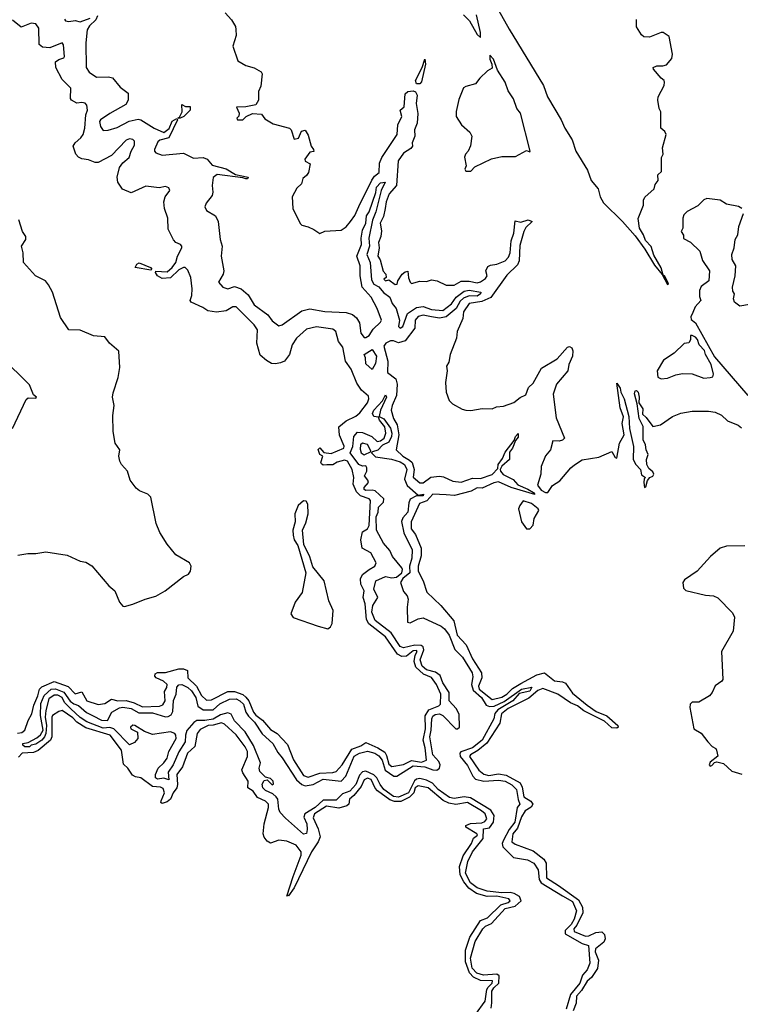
# Model space of a CAD drawing. Extents: x 2293139 to 2515392, y 824115 to 1006937.
# Tile 190 of 256: x 2408266 to 2412658, y 941465 to 947465. Entities that reach past the tile are written whole.
import ezdxf

# ---------------------------------------------------------------- set-up
doc = ezdxf.new("R2010")
doc.units = 0

msp = doc.modelspace()

# ---------------------------------------------------------------- linework, layer by layer
at = {"layer": '0CON10XD'}
for points in [[(2409517.3, 947507.3), (2409556, 947465), (2409580.8, 947425), (2409584.2, 947405), (2409585, 947370), (2409564.3, 947305), (2409596, 947215), (2409645, 947187.1), (2409695, 947173.1), (2409736.8, 947146.8), (2409743.8, 947135), (2409735, 947060), (2409722, 947028), (2409721.2, 946975), (2409705, 946947.5), (2409645, 946935.4), (2409587.7, 946932.3), (2409604.4, 946895), (2409601.8, 946878.2), (2409588.6, 946865), (2409594, 946855), (2409625, 946855.6), (2409645.8, 946875), (2409685, 946893.1), (2409740, 946890), (2409760.5, 946860.5), (2409810.5, 946830.5), (2409910, 946805), (2409920, 946795), (2409938.3, 946738.3), (2409965, 946742.5), (2409984.2, 946785.8), (2410005, 946792.5), (2410025, 946762.5), (2410042.5, 946695), (2410057.5, 946675), (2410058.3, 946661.7), (2410035, 946657.5), (2410004, 946615), (2410005, 946603.8), (2410037, 946587), (2410025.9, 946534.1), (2410015, 946516.7), (2409991.7, 946498.3), (2409983.8, 946465), (2409955, 946438.8), (2409926.7, 946385), (2409930, 946315), (2409975, 946222.5), (2409985, 946212.5), (2410025, 946203.3), (2410057.7, 946187.7), (2410095, 946162.5), (2410125, 946176), (2410225, 946183.3), (2410255.9, 946204.1), (2410282.5, 946235), (2410307.7, 946272.3), (2410333, 946327), (2410412, 946488), (2410428.1, 946511.9), (2410456.1, 946535), (2410459.8, 946590.2), (2410473.4, 946626.6), (2410565.7, 946765), (2410570, 946825), (2410594.1, 946875), (2410584.3, 946915), (2410608.9, 946935), (2410616, 947014), (2410631.7, 947028.3), (2410665, 947032.3), (2410678, 947025), (2410688.3, 947005), (2410683, 946955), (2410693.6, 946893.6), (2410689, 946835), (2410672.8, 946795), (2410673.7, 946755), (2410657.5, 946715), (2410660, 946695), (2410650.2, 946679.8), (2410605, 946651.2), (2410572.3, 946605), (2410562.9, 946455), (2410517.2, 946405), (2410499.7, 946355), (2410494.1, 946314.1)], [(2410970.6, 947495), (2411007.8, 947457.8), (2411055, 947376), (2411075, 947357.5), (2411075, 947387.5), (2411050, 947495)], [(2411185, 947523.8), (2411248.7, 947408.7), (2411459, 947065), (2411483.8, 946995), (2411565.9, 946855), (2411587.8, 946805), (2411633.8, 946733.8), (2411655.9, 946665), (2411727.6, 946547.6), (2411749.1, 946485), (2411792.5, 946435), (2411803.5, 946385), (2411825, 946348.6), (2411940, 946235), (2412017.5, 946147.5), (2412077.1, 946067.1), (2412135, 945968.6), (2412182, 945912), (2412215, 945852.5)], [(2408253.3, 943116.7), (2408278.8, 943121.2), (2408296.2, 943135), (2408317.1, 943195), (2408339.7, 943235), (2408351.4, 943288.6), (2408376.9, 943345), (2408386.3, 943385), (2408401, 943399), (2408475, 943432), (2408561.2, 943401.1), (2408605, 943357.1), (2408645, 943370), (2408675, 943314.4), (2408745, 943292.4), (2408785, 943299.2), (2408825, 943325.3), (2408864.3, 943314.3), (2408915, 943316.5), (2408962.9, 943302.9), (2409015, 943278.3), (2409118.4, 943281.6), (2409138.8, 943291.2), (2409153.5, 943315), (2409148.5, 943371.5), (2409162, 943395), (2409165.2, 943415), (2409142.5, 943435), (2409096.8, 943455), (2409089.8, 943465), (2409091.6, 943478.4), (2409105, 943487.3), (2409155, 943487.6), (2409235, 943509.4), (2409265, 943509.2), (2409289.2, 943499.2), (2409291.6, 943455), (2409343.9, 943403.9), (2409375, 943346.2), (2409405, 943318.3), (2409435, 943321.4), (2409535, 943370.9), (2409575, 943371.4), (2409625, 943352.3), (2409645, 943337.9), (2409662, 943315), (2409691.6, 943245), (2409705, 943227.5), (2409746.2, 943196.2), (2409795, 943140.9), (2409835.5, 943115.5), (2409897.8, 943047.8), (2409935.1, 942955.1), (2409995, 942860.6), (2410025, 942850.4), (2410095, 942874.7), (2410175, 942877.3), (2410195.4, 942884.6), (2410231.5, 942925), (2410289.8, 943020.2), (2410345, 943041.1), (2410375, 943060.6), (2410449.1, 943029.1), (2410491.2, 943001.2), (2410502.4, 942982.4), (2410515, 942929), (2410535, 942915.1), (2410605, 942926), (2410655, 942950.3), (2410715, 942940.8), (2410746.2, 942953.9), (2410738.1, 943028.1), (2410725.3, 943075), (2410739.7, 943145), (2410736.4, 943223.6), (2410759.7, 943260.3), (2410820.5, 943285), (2410831.3, 943295), (2410833.8, 943355), (2410806.9, 943415), (2410775, 943456.2), (2410728.1, 943478.1), (2410680.8, 943520.8), (2410670.4, 943555), (2410676.8, 943593.2), (2410687.8, 943615), (2410685, 943621.3), (2410665, 943618.5), (2410624, 943586), (2410595, 943584.5), (2410568.4, 943598.4), (2410495, 943703.7), (2410394.4, 943784.4), (2410380.5, 943810.5), (2410371, 943905), (2410360.2, 943945), (2410364.8, 943985), (2410345.9, 944025), (2410342.8, 944057.2), (2410356.1, 944083.9), (2410395, 944115.7), (2410430.7, 944135), (2410439.4, 944155), (2410406.7, 944216.7), (2410354.2, 944245), (2410346, 944295), (2410356, 944345), (2410385, 944362), (2410395, 944383.1), (2410403.9, 944535), (2410395.1, 944545.1), (2410343.1, 944563.1), (2410319, 944589), (2410299.2, 944635), (2410302, 944675), (2410291.9, 944725), (2410264.5, 944774.4), (2410245, 944780.5), (2410201.7, 944768.3), (2410175, 944753), (2410138.2, 944751.8), (2410115, 944751.6), (2410105, 944758.6), (2410102.2, 944767.8), (2410113.8, 944805), (2410095, 944816), (2410085, 944846), (2410095, 944855.4), (2410118.7, 944828.7), (2410165, 944820.9), (2410241.7, 944855), (2410244.3, 944865.7), (2410214.3, 944934.3), (2410211.8, 944985), (2410255, 945021.3), (2410315, 945049.9), (2410339.4, 945070.6), (2410385, 945130), (2410394.5, 945155), (2410391.8, 945171.8), (2410348.7, 945208.7), (2410320.5, 945250.5), (2410286.3, 945336.3), (2410251.4, 945385), (2410235, 945470), (2410208.9, 945505), (2410192.4, 945565), (2410175, 945578.8), (2410075, 945593.4), (2410015, 945578.7), (2409953.9, 945525), (2409925.8, 945485), (2409910, 945425), (2409879.2, 945385), (2409855, 945374.3), (2409825, 945367.5), (2409801.3, 945371.3), (2409769.2, 945389.2), (2409732.1, 945422.1), (2409712.1, 945495), (2409715.2, 945575), (2409694.8, 945605), (2409585, 945714.8), (2409565, 945716.3), (2409525, 945690.3), (2409465, 945682.9), (2409412.2, 945692.2), (2409382.5, 945712.5), (2409310.7, 945745), (2409304, 945755), (2409314.6, 945785.4), (2409317.2, 945825), (2409308.8, 945895), (2409290, 945940), (2409275.2, 945955.2), (2409265, 945956), (2409235, 945941), (2409185, 945893.3), (2409135, 945887.9), (2409105.5, 945905), (2409093.6, 945925), (2409096.1, 945933.9), (2409165, 945929.1), (2409195.4, 945954.6), (2409216.6, 945985), (2409227.4, 946025), (2409254.8, 946075), (2409254.8, 946085), (2409245.6, 946095), (2409217.9, 946107.9), (2409203.4, 946123.4), (2409170.8, 946189.2), (2409168.8, 946255), (2409149.3, 946315), (2409144.7, 946355), (2409153.4, 946385), (2409181.6, 946425), (2409175, 946441.2), (2409155, 946448.6), (2409115, 946440.8), (2409035, 946450), (2408945, 946410.7), (2408892.3, 946432.3), (2408863.1, 946475), (2408860.5, 946505), (2408874.8, 946565), (2408895, 946594.2), (2408934.1, 946625), (2408944.8, 946665), (2408965, 946701.2), (2408965, 946724.4), (2408955.4, 946735), (2408935, 946739.2), (2408915, 946732.2), (2408825, 946638.4), (2408745, 946594.4), (2408725, 946594.7), (2408685, 946610.6), (2408645, 946616.8), (2408625, 946626.8), (2408607.8, 946645), (2408592.3, 946695), (2408603.6, 946715), (2408639.2, 946745), (2408652.2, 946765), (2408662.6, 946805), (2408668.6, 946885), (2408678.8, 946915), (2408675.2, 946945), (2408665, 946957.7), (2408645, 946961.4), (2408615, 946956), (2408580.7, 946975), (2408575.4, 946985.4), (2408578.2, 947048.2), (2408525, 947101.2), (2408485.4, 947175), (2408485, 947208.5), (2408505, 947222.9), (2408535, 947232.5), (2408539.5, 947240.5), (2408532.1, 947312.1), (2408525, 947324), (2408448.8, 947295), (2408405, 947297.6), (2408384.8, 947315), (2408383.3, 947413.3), (2408365, 947441), (2408335, 947443.3), (2408275, 947419.1), (2408221.7, 947461.7)], [(2408539.2, 947469.2), (2408545, 947458.2), (2408565, 947453.9), (2408605, 947460), (2408635, 947452.8), (2408695.1, 947474.9)], [(2408741, 947489), (2408729.5, 947465), (2408691.2, 947428.8), (2408676.6, 947403.4), (2408668.4, 947325), (2408670.3, 947175), (2408688.7, 947145), (2408735, 947116), (2408807.9, 947117.9), (2408831.5, 947111.5), (2408877.3, 947055), (2408927.1, 947017.1), (2408926.4, 946975), (2408912, 946948), (2408815, 946894.6), (2408758.8, 946855), (2408752.8, 946845), (2408757.7, 946815), (2408775, 946791.2), (2408805, 946792.5), (2408860.7, 946809.3), (2408932.8, 946847.2), (2408988.4, 946858.4), (2409005, 946854.6), (2409085.8, 946805), (2409145, 946779), (2409177.9, 946802.1), (2409195, 946847), (2409224, 946864), (2409226.9, 946855), (2409175.8, 946745), (2409119.6, 946730.4), (2409108.4, 946721.6), (2409088, 946675), (2409087.3, 946665), (2409095.3, 946655), (2409135, 946639.2), (2409265, 946652.7), (2409325, 946621.5), (2409385, 946626.6), (2409408.1, 946615), (2409439.6, 946579.6), (2409525, 946557.6), (2409581.7, 946521.7), (2409657.5, 946505), (2409655.4, 946495), (2409645.2, 946494.8), (2409625, 946502.4), (2409468.5, 946521.5), (2409445.3, 946504.7), (2409438.9, 946455)], [(2412215, 945852.5), (2412220, 945855), (2412216.2, 945865), (2412195.8, 945905), (2412188.3, 945908.3), (2412175, 945953.3), (2412131.5, 946031.5), (2412115, 946083.3), (2412080.3, 946120.3), (2412068, 946155), (2412044.3, 946195), (2412036.1, 946253.9), (2412068, 946335), (2412068.8, 946365), (2412076.4, 946383.6), (2412132.5, 946435), (2412138.3, 946461.7), (2412157.5, 946485), (2412155, 946520), (2412178.8, 946541.2), (2412177.5, 946625), (2412187.5, 946645), (2412183.3, 946685), (2412206.7, 946765), (2412197.5, 946785), (2412173.3, 946805), (2412173, 946903), (2412163.6, 946923.6), (2412156, 946975), (2412156.7, 946995), (2412193.3, 947065), (2412196.2, 947085), (2412193.3, 947095), (2412175, 947108.8), (2412128.8, 947165), (2412127.5, 947175), (2412150, 947185), (2412185, 947184), (2412208.7, 947191.3), (2412240.7, 947229.3), (2412244, 947255), (2412225, 947362.5), (2412187, 947387), (2412175, 947387.5), (2412105, 947358.8), (2412070.7, 947360.7), (2412055, 947372.5), (2412025, 947422.5), (2412025.9, 947465.9)], [(2410705, 947073.9), (2410685, 947074.8), (2410677.5, 947095), (2410719.4, 947175), (2410735, 947225.8), (2410739.6, 947195), (2410715, 947086.2), (2410705, 947073.9)], [(2411015, 946542.5), (2411040.8, 946569.2), (2411141.7, 946618.3), (2411205, 946632), (2411287.7, 946632.3), (2411355, 946667.5), (2411375, 946660), (2411376.7, 946665), (2411317.9, 946895), (2411295.5, 946925), (2411275, 946983.8), (2411242.5, 947032.5), (2411224.2, 947085), (2411178.3, 947158.3), (2411153.3, 947225), (2411131.7, 947248.3), (2411131.2, 947225), (2411143.3, 947195), (2411145, 947170), (2411117, 947153), (2411070.5, 947109.5), (2411045, 947073.8), (2410985, 947058.8), (2410970.3, 947049.7), (2410941.8, 946978.2), (2410925.6, 946905), (2410925.7, 946875), (2410958, 946825), (2411010.3, 946780.3), (2411022, 946755), (2411014.1, 946695.9), (2411000, 946665), (2410983, 946647), (2410977, 946627), (2410987.5, 946575), (2410980, 946555), (2410985, 946542.5), (2411015, 946542.5)], [(2409245, 946864.8), (2409230, 946865), (2409239.1, 946870.9), (2409256.9, 946903.1), (2409255, 946947.8), (2409277.3, 946937.3), (2409305, 946936.5), (2409305.3, 946915), (2409266.2, 946875), (2409245, 946864.8)], [(2409438.9, 946455), (2409443.7, 946415), (2409440, 946395), (2409402, 946348.1), (2409394.4, 946325), (2409405, 946303.2), (2409459.5, 946269.5), (2409475.9, 946235), (2409488.7, 946125), (2409499.1, 946085), (2409494.6, 946024.6), (2409509.2, 945935), (2409505.3, 945914.7), (2409478.4, 945865), (2409503.7, 945835), (2409534.6, 945824.6), (2409575, 945838.9), (2409615, 945824.9), (2409658.6, 945788.6), (2409695, 945728.6), (2409777.8, 945667.8), (2409805, 945631.2), (2409845, 945599.8), (2409865, 945606.9), (2409985, 945691.5), (2410035, 945702.8), (2410125, 945688), (2410255, 945681), (2410295, 945669.3), (2410319.2, 945649.2), (2410337.9, 945617.9), (2410344.5, 945554.5), (2410365, 945529), (2410375, 945528), (2410395, 945541.2), (2410419.6, 945580.4), (2410465, 945622.6), (2410470.3, 945635), (2410445.6, 945705), (2410409, 945775), (2410353.8, 945835), (2410340.2, 945905), (2410340.8, 945965), (2410321.6, 946025), (2410349.5, 946095), (2410347.8, 946135), (2410355, 946182.7), (2410374.9, 946225), (2410380.2, 946269.8), (2410395.7, 946295), (2410437.6, 946412.4), (2410441.3, 946445), (2410465, 946472.1), (2410494, 946475), (2410468.7, 946425), (2410437.6, 946295), (2410416.3, 946243.7), (2410394, 946135), (2410397.9, 946085), (2410382.7, 946035), (2410402.1, 945985), (2410410, 945880), (2410424.7, 945854.7), (2410455, 945836.7), (2410482.9, 945802.9), (2410522.4, 945775), (2410536.1, 945736.1), (2410561.3, 945705), (2410579.9, 945635), (2410574.3, 945595), (2410585, 945586.4), (2410600.9, 945595), (2410630.5, 945675), (2410685, 945711.4), (2410725, 945718.3), (2410775, 945699.9), (2410845, 945692.7), (2410897, 945733), (2410926.5, 945775), (2410975, 945810.3), (2411005, 945817.4), (2411075.6, 945805), (2411073.6, 945795), (2411055, 945781.2), (2411005, 945782.5), (2410970.6, 945769.4), (2410950.7, 945749.3), (2410926.7, 945705), (2410865.7, 945655), (2410825, 945646.2), (2410775, 945654.5), (2410725, 945663.9), (2410695, 945656.2), (2410676.8, 945635), (2410674, 945585), (2410615, 945509.4), (2410575, 945497.1), (2410545, 945508.2), (2410525, 945508.5), (2410497.1, 945495), (2410485.2, 945475), (2410509.2, 945385), (2410508.5, 945315), (2410557.7, 945277.7), (2410566.4, 945245), (2410562, 945175), (2410535.9, 945115), (2410530, 945085), (2410544.1, 945035), (2410567, 944997), (2410577.5, 944935), (2410560.9, 944845), (2410601.4, 944805), (2410642.1, 944782.1), (2410657.1, 944767.1), (2410670.6, 944725), (2410665, 944677.5), (2410705, 944642.3), (2410725, 944643.5), (2410771.5, 944678.5), (2410825, 944684.2), (2410849.4, 944679.4), (2410905, 944653.3), (2410957.7, 944647.7), (2411025, 944670.7), (2411075, 944669.6), (2411146.7, 944693.3), (2411179.5, 944730.5), (2411182.1, 944755), (2411208.5, 944791.5), (2411225, 944830.8), (2411279.9, 944900.1), (2411288.6, 944925), (2411305, 944944.2), (2411305, 944921.8), (2411288.3, 944901.7), (2411269.8, 944855), (2411250.9, 944829.1), (2411251.8, 944785), (2411204.6, 944745.4), (2411194.7, 944725.3), (2411197.2, 944715), (2411213.2, 944693.2), (2411273.5, 944663.5), (2411301.6, 944631.6), (2411363.3, 944605), (2411397, 944585), (2411405, 944572.7), (2411261.8, 944615), (2411185, 944650.2), (2411155, 944644.1), (2411085, 944610.8), (2411055, 944612), (2411016.8, 944593.2), (2410915.2, 944565.2), (2410865, 944570.1), (2410785, 944573.2), (2410747.2, 944532.8), (2410703.1, 944516.9), (2410652.3, 944405), (2410652.8, 944362.8), (2410678.6, 944328.6), (2410712.7, 944245), (2410712.1, 944197.9), (2410694, 944135), (2410694.9, 944105), (2410725, 944046.9), (2410747.8, 943977.8), (2410832.2, 943895), (2410911.5, 943801.5), (2410931.5, 943715), (2410986.3, 943656.3), (2411025, 943570.2), (2411080.6, 943485), (2411082.8, 943455), (2411061.5, 943405), (2411066.4, 943385), (2411145, 943322.3), (2411205, 943337.9), (2411236.1, 943355), (2411270.6, 943389.4), (2411319.5, 943420.5), (2411417.3, 943472.7), (2411465, 943486), (2411525, 943436.5), (2411575, 943430), (2411591.7, 943421.7), (2411635, 943362.2), (2411725, 943288.3), (2411779.5, 943249.5), (2411845, 943222.8), (2411911.1, 943165), (2411914.3, 943155), (2411905, 943147.8), (2411875, 943151), (2411831.4, 943191.4), (2411705, 943253.3), (2411665, 943284), (2411623.4, 943303.4), (2411545, 943355.8), (2411455, 943389.2), (2411425, 943378.2), (2411368.8, 943331.2), (2411242.5, 943267.5), (2411202.8, 943235), (2411191.5, 943178.5), (2411113.6, 943056.4), (2411059, 943011), (2411012.7, 942985), (2411007.2, 942975), (2411065, 942892), (2411095, 942867.4), (2411125, 942859.4), (2411185, 942868.9), (2411231.1, 942861.1), (2411316.9, 942815), (2411328.5, 942788.5), (2411339.5, 942729.5), (2411382.3, 942702.3), (2411393.4, 942685), (2411383.3, 942666.7), (2411346.9, 942645), (2411325, 942608), (2411300.4, 942539.6), (2411272.1, 942505), (2411266.2, 942455), (2411285, 942440.3), (2411395, 942401.2), (2411460.1, 942350.1), (2411475.2, 942325), (2411477.7, 942235), (2411550.9, 942189.1), (2411672, 942102), (2411697, 942057), (2411697.7, 942022.3), (2411662.1, 941947.9), (2411643.7, 941925), (2411645, 941908.6), (2411715, 941880.2), (2411735, 941882.7), (2411776.7, 941903.3), (2411815, 941906.3), (2411830.7, 941890.7), (2411835.3, 941865), (2411825.8, 941844.2), (2411775, 941802.7), (2411774.4, 941785), (2411794.8, 941735), (2411787.3, 941682.7), (2411751.9, 941628.1), (2411725, 941606.4), (2411691.1, 941548.9), (2411660.6, 941515), (2411657.8, 941472.2), (2411639.4, 941425)], [(2412666.7, 946315), (2412647.7, 946327.7), (2412575, 946341.2), (2412535, 946366.2), (2412453.6, 946376.4), (2412435, 946367.5), (2412398.3, 946331.7), (2412333.9, 946296.1), (2412313.9, 946276.1), (2412307.5, 946255), (2412307.5, 946195), (2412297.5, 946175), (2412311.7, 946151.7), (2412311.7, 946131.7), (2412355, 946110), (2412411.2, 946055), (2412428.3, 945998.3), (2412471.2, 945935), (2412465.6, 945874.4), (2412420.5, 945839.5), (2412409.4, 945815), (2412409.3, 945779.3), (2412417.5, 945755), (2412383.3, 945715), (2412368, 945682), (2412356.7, 945655), (2412359.3, 945639.3), (2412385, 945617.5), (2412500.3, 945410.3), (2412705, 945175.5)], [(2410494.1, 946314.1), (2410483, 946267), (2410463.8, 946225), (2410470.5, 946179.5), (2410466.4, 946143.6), (2410452.5, 946107.5), (2410456, 946075), (2410448, 946025), (2410462.2, 946002.2), (2410482.3, 945932.3), (2410497.5, 945915), (2410500, 945895), (2410485, 945884), (2410495.7, 945874.3), (2410515, 945880), (2410555, 945852.5), (2410566.2, 945853.8), (2410570, 945875), (2410597.5, 945915), (2410615, 945928.6), (2410632.5, 945932.5), (2410635, 945892.5), (2410645, 945866.7), (2410655, 945858.8), (2410705, 945871.2), (2410745, 945870), (2410775, 945880), (2410810, 945875), (2410865, 945847.5), (2410915, 945848.6), (2410957.1, 945872.9), (2411005, 945872.3), (2411055, 945862.7), (2411075, 945867.4), (2411105, 945889.2), (2411115, 945904.5), (2411108.1, 945935), (2411119.3, 945960.7), (2411135, 945970.3), (2411175, 945976.2), (2411224.7, 945995), (2411245, 946019.1), (2411254.8, 946045), (2411261.9, 946118.1), (2411277.5, 946165), (2411285, 946239.2), (2411321.3, 946231.3), (2411365, 946245.3), (2411390, 946235), (2411351.2, 946198.8), (2411337.9, 946175), (2411315, 946090), (2411309.3, 945995), (2411299.2, 945970.8), (2411235, 945909.2), (2411138.2, 945771.8), (2411082.6, 945747.4), (2411006.5, 945735), (2410970.9, 945685), (2410966, 945645), (2410932, 945565), (2410929.2, 945525), (2410890, 945425), (2410880.8, 945379.2), (2410866.7, 945355), (2410871.2, 945325), (2410860.8, 945255), (2410864.3, 945195), (2410883.8, 945145), (2410904.3, 945124.3), (2410962.3, 945092.3), (2410985, 945086), (2411015.8, 945084.2), (2411085, 945096), (2411145, 945094), (2411173, 945107), (2411215, 945111.2), (2411277.6, 945132.4), (2411317.3, 945162.7), (2411350.3, 945179.7), (2411366.7, 945223.3), (2411395, 945251.2), (2411447.3, 945342.7), (2411541.5, 945398.5), (2411605, 945470), (2411617, 945473), (2411631.2, 945465), (2411637.3, 945447.3), (2411635.8, 945415.8), (2411612.9, 945365), (2411606.2, 945325), (2411536.9, 945245), (2411516.7, 945183.3), (2411535, 945040), (2411587.5, 944915), (2411575, 944903.3), (2411555, 944896.7), (2411515, 944900), (2411502, 944845), (2411471.7, 944808.3), (2411445, 944742.5), (2411442, 944695), (2411421.3, 944628.7), (2411445, 944598.9), (2411470, 944585), (2411485, 944584.6), (2411513, 944627), (2411558.8, 944655), (2411626, 944735), (2411647.6, 944752.4), (2411695, 944782.5), (2411795, 944798.6), (2411875, 944833.3), (2411895, 944797.5), (2411905, 944792.5), (2411921.1, 944885), (2411949.7, 944935), (2411938.4, 945005), (2411946.2, 945046.2), (2411925, 945100), (2411905, 945250), (2411925, 945220), (2411930, 945195), (2411950.8, 945155), (2411977.8, 945047.8), (2411982.1, 944975), (2412007.9, 944865), (2412005.8, 944785), (2412021.5, 944755), (2412050, 944725), (2412055, 944692.5), (2412080, 944675), (2412073, 944667), (2412070, 944645), (2412073.8, 944615), (2412081.7, 944618.3), (2412091.7, 944658.3), (2412107.5, 944675), (2412125, 944682.9), (2412130.5, 944695), (2412125, 944710.6), (2412101.1, 944731.1), (2412089.2, 944755), (2412085.6, 944785), (2412095.6, 944815), (2412085, 944843.3), (2412080, 944875), (2412065.7, 944905), (2412065.4, 944985.4), (2412041.4, 945035), (2412030, 945125), (2412012.9, 945185), (2412016.4, 945203.6), (2412025, 945206.7), (2412035.4, 945195.4), (2412042, 945165), (2412040.5, 945130.5), (2412064.4, 945095), (2412061.7, 945061.7), (2412085, 945042.2), (2412125, 944986.5), (2412172.7, 944997.3), (2412245, 945046.9), (2412295, 945067.5), (2412365, 945079.2), (2412465, 945080), (2412505, 945074.2), (2412543.8, 945055), (2412580, 945020), (2412645, 944995.5), (2412665, 944979.1)], [(2408255, 944202), (2408315, 944213.3), (2408365, 944211.9), (2408425, 944222.5), (2408555, 944203.3), (2408635, 944166.2), (2408669.5, 944159.5), (2408705, 944136.7), (2408808.8, 944015), (2408846.2, 943985), (2408873.3, 943915), (2408895, 943892.5), (2408905, 943890), (2408955, 943903.3), (2409030, 943935), (2409095, 943952), (2409153.3, 943985), (2409265, 944071.4), (2409295, 944087.5), (2409307.5, 944105), (2409312, 944135), (2409301.2, 944155), (2409218, 944205), (2409165, 944270), (2409120.9, 944340.9), (2409097.8, 944395), (2409066.2, 944556.2), (2409046.2, 944575), (2408996.2, 944595), (2408975, 944610), (2408938.7, 944658.7), (2408923.2, 944713.2), (2408885.5, 944755.5), (2408875.6, 944775), (2408870.6, 944805), (2408876.2, 944845), (2408847.1, 944885), (2408835.8, 944955), (2408833.9, 945053.9), (2408841.2, 945115), (2408831.4, 945165), (2408835, 945192.5), (2408865.8, 945285), (2408876, 945345), (2408870, 945445), (2408814.1, 945494.1), (2408785, 945533.3), (2408715, 945538.8), (2408635, 945573.3), (2408565, 945576.2), (2408515, 945650), (2408466.2, 945805), (2408440.5, 945850.5), (2408422.5, 945875), (2408362.5, 945905), (2408290, 945985), (2408286.7, 946045), (2408277.5, 946085), (2408302.5, 946125), (2408302.5, 946145), (2408283.3, 946175), (2408260.8, 946245)], [(2412715, 945730), (2412655, 945720), (2412623.3, 945745), (2412617.5, 945765), (2412622.5, 945795), (2412612, 945812), (2412610, 945835), (2412626.1, 945903.9), (2412630, 945965), (2412608.8, 946005), (2412606.4, 946033.6), (2412621.2, 946075), (2412627.5, 946125), (2412643.3, 946155), (2412648.8, 946205), (2412676.7, 946285)], [(2409065, 945939.7), (2408969.5, 945955), (2408980.7, 945975), (2408995, 945983), (2409062.4, 945955), (2409071.8, 945945), (2409065, 945939.7)], [(2412175, 945276.7), (2412215, 945281.2), (2412265, 945301.9), (2412305, 945310), (2412365, 945307.8), (2412435, 945281.9), (2412475, 945284.4), (2412490.3, 945289.7), (2412495.5, 945304.5), (2412481.2, 945365), (2412446.5, 945425), (2412439.1, 945449.1), (2412407.5, 945485), (2412397, 945517), (2412385, 945531.2), (2412365, 945540), (2412355, 945540), (2412353.8, 945515), (2412345, 945496.7), (2412315, 945491.2), (2412255, 945433.8), (2412190.3, 945389.7), (2412151.2, 945325), (2412156.4, 945286.4), (2412175, 945276.7)], [(2410415, 945333.8), (2410375, 945368.8), (2410373.8, 945405), (2410365.8, 945425), (2410415, 945455.8), (2410440.4, 945415), (2410435, 945370), (2410415, 945333.8)], [(2408222.5, 944975), (2408305, 945150), (2408318.3, 945161.7), (2408365, 945160), (2408367.5, 945165), (2408350, 945180), (2408325, 945240), (2408155, 945408.8)], [(2410595, 944095.3), (2410600.1, 944115), (2410595.2, 944125), (2410537.5, 944195), (2410521.2, 944231.2), (2410483.3, 944275), (2410440.2, 944355), (2410438.1, 944435), (2410450, 944465), (2410453.4, 944495), (2410483.7, 944525), (2410485.3, 944545), (2410433.5, 944593.5), (2410415, 944598.9), (2410375.4, 944595.4), (2410365, 944601.8), (2410365.6, 944615), (2410391.9, 944645), (2410388.8, 944658.8), (2410368, 944685), (2410381.2, 944715), (2410381.2, 944735), (2410375, 944746.7), (2410354.4, 944745.6), (2410332.9, 944755), (2410280, 944825), (2410296.4, 944865), (2410303.3, 944925), (2410325, 944951.2), (2410355, 944948.9), (2410413.1, 944925), (2410444.7, 944894.7), (2410465, 944898.9), (2410486.9, 944915), (2410496.9, 944945), (2410492.1, 944985), (2410459.2, 945025), (2410453.3, 945043.3), (2410425, 945047.1), (2410416.6, 945065), (2410425, 945086.1), (2410477.4, 945142.6), (2410495, 945180), (2410502, 945165), (2410489.3, 945139.3), (2410464.2, 945085.8), (2410457, 945047), (2410485, 945033.8), (2410525, 944975.4), (2410535, 944946.7), (2410532.2, 944925), (2410515, 944890.6), (2410476.7, 944873.3), (2410448.3, 944841.7), (2410417, 944833), (2410411.2, 944825), (2410435, 944800.7), (2410532.9, 944787.1), (2410585, 944770.8), (2410612, 944755), (2410624.6, 944725), (2410611.6, 944665), (2410627, 944627), (2410695, 944568), (2410727.5, 944575), (2410725, 944563.9), (2410685, 944563.4), (2410645.9, 944544.1), (2410637.8, 944522.2), (2410632.5, 944465), (2410601, 944429), (2410593, 944407), (2410608, 944338), (2410658.8, 944235), (2410656, 944185), (2410640.9, 944135), (2410644.4, 944095), (2410600.4, 944059.6), (2410587.7, 944035), (2410605, 943981.1), (2410627.3, 943955), (2410634.4, 943935), (2410628.1, 943885), (2410629.5, 943795), (2410645, 943789.6), (2410695, 943814.2), (2410725, 943819.5), (2410835, 943770.4), (2410855, 943754.4), (2410883.3, 943715), (2410917.5, 943627.5), (2410965, 943580.4), (2411024.4, 943485), (2411028.6, 943461.4), (2411019.2, 943415), (2411029.1, 943379.1), (2411080, 943335), (2411108.5, 943288.5), (2411129.2, 943279.2), (2411157.9, 943282.1), (2411219, 943311), (2411325.5, 943385), (2411387.7, 943397.7), (2411375, 943373.1), (2411310.8, 943359.2), (2411271, 943315), (2411179.3, 943260.7), (2411162.7, 943237.3), (2411154.9, 943205.1), (2411084.6, 943075), (2411025, 943027.3), (2410955.6, 943004.4), (2410947.6, 942995), (2410950.5, 942975), (2410995, 942919.8), (2411028.2, 942855), (2411045, 942838), (2411095.8, 942825.8), (2411185, 942831), (2411225, 942826), (2411265, 942802.6), (2411294.4, 942775), (2411303.4, 942713.4), (2411314.1, 942685), (2411298.7, 942665), (2411283.1, 942575), (2411249, 942531), (2411214.1, 942465), (2411207, 942445), (2411210, 942425), (2411275, 942360.6), (2411361.9, 942345), (2411399.2, 942325), (2411426, 942285), (2411432.8, 942225), (2411445, 942205.1), (2411574.3, 942125.7), (2411635, 942091.7), (2411659.9, 942035), (2411645, 941983.3), (2411628, 941952), (2411591.6, 941915), (2411590.1, 941895), (2411695, 941836.7), (2411733, 941823), (2411741.7, 941715), (2411725, 941675.3), (2411696.5, 941643.5), (2411679.4, 941595), (2411622.2, 941525), (2411596.4, 941435)], [(2410365, 944814), (2410407.5, 944835), (2410385.8, 944875.8), (2410355, 944885.6), (2410342.5, 944875), (2410342.1, 944847.9), (2410348, 944825), (2410365, 944814)], [(2410145, 943754.2), (2410161.2, 943765), (2410170, 943785), (2410176.7, 943865), (2410151.1, 943925), (2410120.8, 944045), (2410051.9, 944131.9), (2410035, 944192.5), (2409998.3, 944268.3), (2409990, 944355), (2410010.5, 944399.5), (2410023.8, 944455), (2410023, 944513), (2410011.7, 944531.7), (2409995, 944532.5), (2409963.8, 944505), (2409942.2, 944455), (2409945.8, 944405), (2409931.2, 944355), (2409932, 944325), (2409938, 944295), (2409961.7, 944261.7), (2410010, 944095), (2409988.5, 943975), (2409944.4, 943915), (2409919.4, 943845), (2409932.8, 943822.8), (2410085, 943768.9), (2410145, 943754.2)], [(2411375, 944363.3), (2411395.6, 944384.4), (2411402, 944425), (2411430.8, 944475), (2411426.9, 944485), (2411385, 944516.6), (2411335, 944532.5), (2411313.8, 944505), (2411306.7, 944485), (2411324.4, 944405), (2411355, 944363.8), (2411375, 944363.3)], [(2412685, 944260), (2412575, 944257.9), (2412535, 944245.5), (2412475.8, 944195), (2412395, 944105.8), (2412317, 944053), (2412308.5, 944035), (2412311.5, 944001.5), (2412326.4, 943986.4), (2412445, 943957.8), (2412494.3, 943954.3), (2412521.7, 943941.7), (2412611.3, 943851.3), (2412623.3, 943825), (2412615, 943738.8), (2412542.7, 943615), (2412550.8, 943445), (2412545, 943434), (2412505, 943406), (2412486.9, 943365), (2412470, 943345), (2412405, 943306), (2412365, 943305.5), (2412353.4, 943295), (2412350.3, 943275), (2412374.2, 943145), (2412418.6, 943118.6), (2412460, 943065), (2412487.3, 943037.3), (2412510, 943025), (2412513.8, 943015), (2412521.7, 942978.3), (2412475, 942940), (2412468.8, 942925), (2412475, 942916.7), (2412485, 942920), (2412500.8, 942939.2), (2412515, 942943.8), (2412555, 942933.3), (2412605.7, 942885.7), (2412667.4, 942867.4)], [(2411138.6, 941441.4), (2411144.3, 941475), (2411143.1, 941545), (2411155.1, 941565), (2411187.2, 941595), (2411189.2, 941639.2), (2411175, 941648.3), (2411092.6, 941642.6), (2411051.5, 941655), (2411024.6, 941684.6), (2411013.5, 941746.5), (2411042.7, 941847.3), (2411089.1, 941925), (2411105, 941940.7), (2411141.7, 941958.3), (2411225, 942048.5), (2411286.2, 942063.8), (2411322.3, 942095), (2411311.8, 942121.8), (2411280.4, 942140.4), (2411255, 942146.9), (2411205, 942144.7), (2411115, 942155.1), (2411053.4, 942175), (2411013.2, 942205), (2410983.5, 942265), (2410996.7, 942335), (2411024.9, 942395.1), (2411091.1, 942475), (2411093.2, 942535), (2411128.5, 942541.5), (2411153.4, 942575), (2411157.4, 942615), (2411137.9, 942647.9), (2411013.3, 942723.3), (2410975, 942730.1), (2410915, 942719.1), (2410885, 942726.4), (2410817.3, 942775), (2410782.3, 942812.3), (2410745, 942830.6), (2410705, 942840.8), (2410685, 942837.6), (2410672.8, 942827.2), (2410635, 942753.4), (2410575, 942728.2), (2410545, 942731.1), (2410486, 942775), (2410462.7, 942805), (2410442.6, 942845), (2410425, 942863.1), (2410375, 942885.2), (2410355, 942882.7), (2410337.5, 942862.5), (2410315, 942805.7), (2410277.6, 942765), (2410233.1, 942746.9), (2410195, 942709.8), (2410115, 942709.8), (2410067.2, 942665), (2410003.2, 942626.8), (2409998.5, 942605), (2410015.1, 942565), (2410018.7, 942531.3), (2410013, 942507), (2409995, 942502.3), (2409885, 942599.2), (2409854, 942635), (2409844.5, 942654.5), (2409838.4, 942715), (2409829.6, 942729.6), (2409808, 942748), (2409765, 942768.4), (2409747.7, 942785), (2409742.8, 942807.2), (2409755, 942830), (2409775, 942832.5), (2409805, 942802.5), (2409813.6, 942806.4), (2409810, 942825), (2409795, 942842), (2409765, 942850), (2409730, 942885), (2409726.2, 942905), (2409733.2, 942936.8), (2409691.8, 943041.8), (2409639.5, 943125), (2409575, 943192.1), (2409555, 943233.3), (2409535, 943240.8), (2409490.1, 943229.9), (2409445, 943203.9), (2409394.5, 943194.5), (2409345.6, 943194.4), (2409326.5, 943183.5), (2409285, 943133.5), (2409276.5, 943105), (2409274.4, 943065), (2409235.4, 943004.6), (2409201.9, 942925), (2409170.9, 942879.1), (2409175, 942832.2), (2409145, 942842.4), (2409105, 942837.5), (2409094.5, 942845), (2409093.3, 942865), (2409109.2, 942905), (2409145, 942937.5), (2409164.1, 942965), (2409174.2, 943005.8), (2409218.8, 943085), (2409218.1, 943105), (2409211.4, 943115), (2409185, 943124.8), (2409075, 943108.5), (2409026.9, 943126.9), (2408967.5, 943165), (2408955, 943165.6), (2408942, 943155), (2408944.1, 943144.1), (2408983.6, 943123.6), (2408986.7, 943085), (2408965, 943060), (2408935, 943046.2), (2408840, 943145), (2408815, 943153), (2408775, 943147.1), (2408675, 943186.5), (2408635, 943212.9), (2408578, 943265), (2408539, 943305), (2408523.8, 943335), (2408499, 943349), (2408475, 943348.3), (2408443.4, 943326.6), (2408424.8, 943255.2), (2408421.3, 943215), (2408428.7, 943165), (2408425.4, 943115), (2408417.6, 943095), (2408401.4, 943075), (2408365, 943051.5), (2408335.3, 943044.7), (2408325, 943034.5), (2408298.1, 943035), (2408284.5, 943045), (2408284.2, 943055), (2408318.3, 943061.7), (2408370.5, 943089.5), (2408391.7, 943108.3), (2408408.7, 943135), (2408393, 943225), (2408395, 943298), (2408415, 943347.2), (2408457.5, 943385), (2408485, 943387.7), (2408535, 943367.8), (2408573.3, 943313.3), (2408595, 943296.7), (2408625, 943285.5), (2408673.5, 943243.5), (2408713.1, 943223.1), (2408765, 943197.8), (2408801.2, 943195), (2408828.1, 943245), (2408875, 943271.8), (2408895, 943276.8), (2408945, 943267.5), (2408991.4, 943241.4), (2409075, 943242), (2409155, 943216.5), (2409171.5, 943218.5), (2409189.7, 943230.3), (2409199.6, 943250.4), (2409204, 943316), (2409219.2, 943355), (2409222.8, 943397.2), (2409235, 943412.1), (2409255, 943413.4), (2409290.8, 943395), (2409313, 943375), (2409338.5, 943335), (2409352.1, 943282.1), (2409385, 943260.2), (2409445, 943260.5), (2409485, 943295.7), (2409545, 943325.6), (2409585, 943327.2), (2409608.4, 943315), (2409629.9, 943295), (2409645.2, 943245.2), (2409660.3, 943220.3), (2409696.6, 943185), (2409744, 943114), (2409809.3, 943055), (2409839.4, 942999.4), (2409866.4, 942966.4), (2409952.5, 942832.5), (2409985, 942804.8), (2410005, 942797.2), (2410055, 942805.7), (2410115, 942837.8), (2410225, 942825.5), (2410253, 942855), (2410305, 942976.8), (2410337.3, 942995), (2410385, 943008.8), (2410430.8, 942995), (2410455, 942979.2), (2410475, 942952.3), (2410492.9, 942892.9), (2410547.1, 942855), (2410565, 942855.7), (2410665, 942918.9), (2410735, 942912), (2410785, 942893.6), (2410807.5, 942892.5), (2410825.3, 942904.7), (2410828.4, 942925), (2410820, 942945), (2410783.8, 942985), (2410765.4, 943095), (2410774.9, 943135.1), (2410777.3, 943205), (2410785, 943222), (2410797.8, 943232.2), (2410825, 943235.4), (2410845, 943225.5), (2410925, 943144.6), (2410935, 943143.1), (2410946.2, 943155), (2410943.6, 943233.6), (2410927.1, 943267.1), (2410883.6, 943315), (2410884.6, 943365), (2410845.4, 943425), (2410829.2, 943469.2), (2410799.5, 943489.5), (2410745, 943502.6), (2410720, 943525), (2410707.2, 943565), (2410729.6, 943625), (2410724.4, 943644.4), (2410712.6, 943652.6), (2410675, 943654.5), (2410605, 943638.3), (2410585, 943644.8), (2410529.3, 943729.3), (2410432.2, 943805), (2410412.2, 943855), (2410418.2, 943895), (2410449.4, 943945), (2410424.3, 943995), (2410436.2, 944045), (2410495, 944072.5), (2410534.7, 944064.7), (2410561.8, 944068.2), (2410595, 944095.3)], [(2411082, 942572), (2411101.5, 942578.5), (2411112.3, 942595), (2411102.4, 942625), (2411080.8, 942645), (2410995, 942695.5), (2410925, 942683), (2410881.1, 942691.1), (2410847.3, 942707.3), (2410756.6, 942785), (2410695, 942796.1), (2410675.4, 942785), (2410669.2, 942755), (2410642.7, 942727.3), (2410589.2, 942700.8), (2410551.3, 942701.3), (2410521.4, 942711.4), (2410446.7, 942766.7), (2410432.9, 942782.9), (2410409, 942835), (2410385, 942844.1), (2410365, 942833), (2410346.7, 942793.3), (2410302.4, 942737.6), (2410276.2, 942715), (2410272, 942685), (2410260.8, 942675), (2410210.3, 942659.7), (2410135, 942673.3), (2410062.4, 942625), (2410055, 942602.2), (2410085.3, 942535.3), (2410096.3, 942485), (2410085.4, 942455), (2410045, 942395.2), (2409938.9, 942175), (2409905, 942127.1), (2409900, 942130), (2409895, 942124.4), (2409932, 942245), (2409981.8, 942375), (2409982.2, 942395), (2409950.5, 942435), (2409895, 942460), (2409845, 942465.5), (2409795, 942446.7), (2409775, 942459.1), (2409755, 942483.6), (2409749, 942505), (2409756.2, 942565), (2409782.2, 942665), (2409782.1, 942685), (2409765, 942702.7), (2409715, 942726.2), (2409689, 942765), (2409656.5, 942785), (2409657.6, 942825), (2409625.2, 942875), (2409620, 942895), (2409654.7, 942975), (2409654.4, 943005), (2409640.9, 943035), (2409585, 943107.9), (2409515, 943172.3), (2409495, 943180.7), (2409445, 943165.9), (2409415, 943164.6), (2409365, 943139.6), (2409348.6, 943115), (2409332.9, 943037.1), (2409289.6, 942995), (2409258.3, 942911.7), (2409223.8, 942865), (2409228.2, 942805), (2409222.8, 942785), (2409201.3, 942755), (2409184.2, 942715), (2409165, 942699.7), (2409135, 942690), (2409126.2, 942695), (2409127.9, 942705), (2409148.2, 942755), (2409139.6, 942779.6), (2409125, 942788), (2409075, 942793.5), (2409005.2, 942845), (2408971.3, 942851.3), (2408952.6, 942862.6), (2408925, 942903.3), (2408897.7, 942927.7), (2408885.7, 943015), (2408817.4, 943105), (2408669.2, 943149.2), (2408614.9, 943184.9), (2408590.3, 943210.3), (2408525, 943255.1), (2408505, 943249.8), (2408465.8, 943225), (2408461.1, 943215), (2408461.7, 943095), (2408453.1, 943075), (2408378.9, 943011.1), (2408349.4, 943000.6), (2408280.6, 942995), (2408259.6, 942970.4)], [(2411045, 941404), (2411103.9, 941485), (2411112.4, 941555), (2411120.6, 941569.4), (2411145.4, 941595), (2411148.2, 941608.2), (2411075, 941610.7), (2411030.9, 941630.9), (2411007.2, 941657.2), (2410983.4, 941725), (2410983, 941795), (2411008.9, 941875), (2411074.6, 941975.4), (2411117.2, 941992.8), (2411199.4, 942070.6), (2411242.8, 942085), (2411255.3, 942095), (2411247.1, 942107.1), (2411175, 942125.2), (2411115, 942121.6), (2411050.1, 942140.1), (2411002.9, 942172.9), (2410972.5, 942212.5), (2410950, 942255), (2410946.7, 942305), (2410969.3, 942370.7), (2411020.4, 942445), (2411032.2, 942477.8), (2411055.6, 942495), (2411052.3, 942505), (2410985.6, 942545), (2410984.3, 942555), (2411013.7, 942566.3), (2411082, 942572)]]:
    msp.add_lwpolyline(points, dxfattribs=at)

doc.saveas('drawing.dxf')
